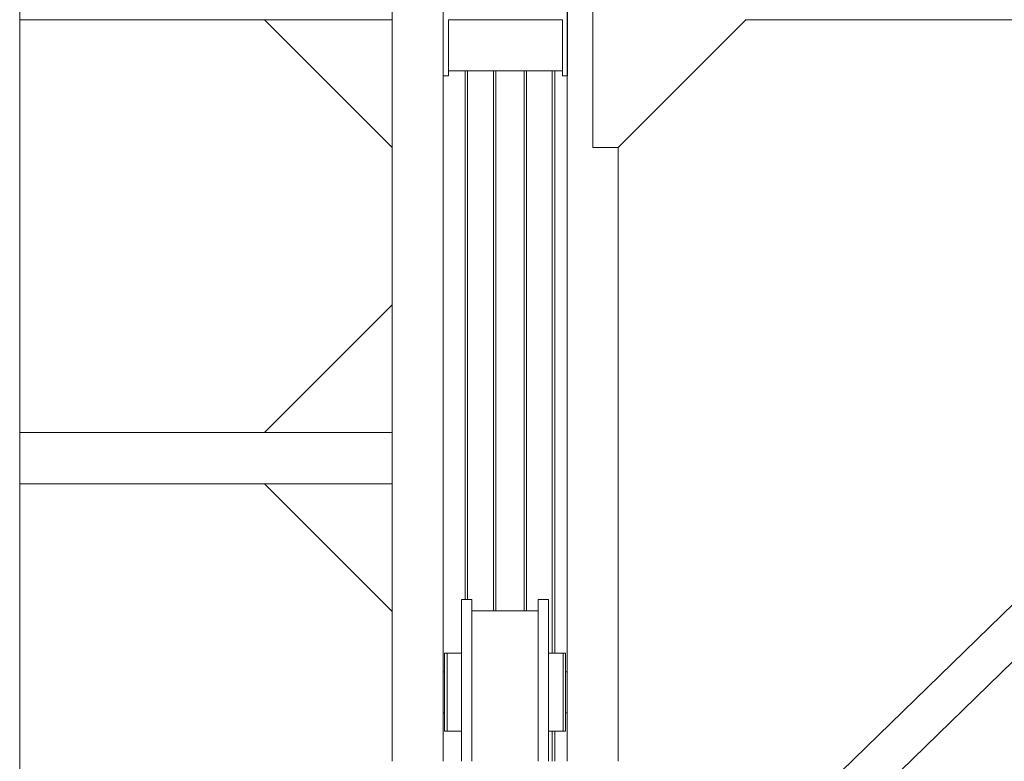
# Model space of a CAD drawing. Header units: millimetres. Extents: x 53746 to 116821, y -810352 to -765802.
# Tile 144 of 256: x 73280 to 75206, y -776002 to -774552. Entities that reach past the tile are written whole.
import ezdxf

# ---------------------------------------------------------------- set-up
doc = ezdxf.new("R2010")
doc.units = ezdxf.units.MM
doc.header["$MEASUREMENT"] = 0
for name, color, linetype, lineweight in [('Main Cradle Rails', 7, 'Continuous', 0), ('Side Cradle Hydraulic Arm Support', 7, 'Continuous', 0), ('Side Cradle Stbd', 7, 'Continuous', 0), ('Side Slip Rails', 7, 'Continuous', 0)]:
    doc.layers.add(name, color=color, linetype=linetype, lineweight=lineweight)

# ---------------------------------------------------------------- blocks, each defined once
blk = doc.blocks.new('*U73')
at = {"layer": 'Side Cradle Hydraulic Arm Support', "color": 7, "linetype": 'Continuous', "lineweight": 0}
for p, q in [((275, 316.7), (275, 1109.5)), ((1003.7, 316.7), (275, 316.7)), ((275, 216.7), (275, 316.7)), ((275, 316.7), (275, 316.7)), ((275, 216.7), (275, 217.1)), ((1003.7, 216.7), (275, 216.7)), ((275, -809.4), (275, 216.7))]:
    blk.add_line(p, q, dxfattribs=at)
at = {"layer": 'Side Cradle Stbd', "color": 7, "linetype": 'Continuous', "lineweight": 0}
for p, q in [((1003.7, 566.7), (753.7, 316.7)), ((1003.7, -33.3), (753.7, 216.7)), ((1003.7, -340.5), (753.7, -590.5)), ((275, -590.5), (1003.7, -590.5))]:
    blk.add_line(p, q, dxfattribs=at)
blk = doc.blocks.new('*U57')
at = {"layer": 'Side Cradle Stbd', "color": 7, "linetype": 'Continuous', "lineweight": 0}
for p, q in [((-11274.6, 14800.8), (-11274.6, 13274.5)), ((-10932.2, 12074.5), (-10932.2, 13589)), ((-10882.2, 13274.7), (-10882.2, 13589)), ((-11164.6, 13524.5), (-11164.6, 13424.5)), ((-10941.6, 13524.5), (-11164.6, 13524.5)), ((-10941.6, 13424.5), (-10941.6, 13524.5)), ((-10832.2, 13274.7), (-10582.2, 13524.7)), ((-10582.5, 13524.5), (-9074.6, 13524.5)), ((-10733.7, 11726.2), (-8981.6, 13431.4)), ((-11164.6, 13414.5), (-11174.6, 13414.5)), ((-11174.6, 13414.5), (-11174.6, 12074.5)), ((-10941.6, 13424.5), (-11164.6, 13424.5)), ((-11164.6, 13424.5), (-11164.6, 13414.5)), ((-10941.6, 13414.5), (-10941.6, 13424.5)), ((-10931.6, 13414.5), (-10941.6, 13414.5)), ((-10677.1, 11669.7), (-8925, 13374.8)), ((-11274.6, 13274.7), (-11274.6, 12074.5)), ((-10882.2, 13274.7), (-10832.2, 13274.7)), ((-10832.2, 12074.5), (-10832.2, 13274.7)), ((-11138.7, 12390.7), (-11138.7, 12376.9)), ((-10988.7, 12390.7), (-10988.7, 12376.9)), ((-11118.7, 12368.5), (-10988.7, 12368.5)), ((-11167.2, 12285.7), (-11167.2, 12279.9)), ((-11167.2, 12263.3), (-11167.2, 12279.9)), ((-11138.7, 12279.9), (-11138.7, 12285.7)), ((-11118.7, 12278.8), (-11118.7, 12209.5)), ((-10968.7, 12278.8), (-10968.7, 12209.5)), ((-10935.2, 12285.7), (-10935.2, 12279.9)), ((-10935.2, 12263.3), (-10935.2, 12279.9)), ((-11174.6, 12249.5), (-11172.2, 12249.5)), ((-11172.2, 12246.4), (-11172.2, 12249.5)), ((-10935.2, 12249.5), (-10932.2, 12249.5)), ((-11167.2, 12209.5), (-11167.2, 12180.3)), ((-11172.2, 12169.5), (-11174.6, 12169.5)), ((-10932.2, 12169.5), (-10935.2, 12169.5))]:
    blk.add_line(p, q, dxfattribs=at)
at = {"layer": 'Side Cradle Stbd', "color": 7, "linetype": 'Continuous', "lineweight": 0, "flags": 128}
for points in [[(-11174.6, 13414.5), (-11174.6, 13434), (-11174.6, 13524.5), (-11174.6, 13584.5)], [(-10931.6, 13584.5), (-10931.6, 13524.5), (-10931.6, 13434), (-10931.6, 13414.5)], [(-11138.7, 12390.7), (-11118.7, 12390.7), (-11118.7, 12390.7)], [(-11118.7, 12278.8), (-11118.7, 12337.6), (-11118.7, 12376.9), (-11118.7, 12390.7)], [(-10988.7, 12390.7), (-10968.7, 12390.7), (-10968.7, 12390.7)], [(-10968.7, 12278.8), (-10968.7, 12337.6), (-10968.7, 12376.9), (-10968.7, 12390.7)], [(-11138.7, 12074.5), (-11138.7, 12081.3), (-11138.7, 12140.1), (-11138.7, 12209.5), (-11138.7, 12278.8), (-11138.7, 12337.6), (-11138.7, 12376.9)], [(-10988.7, 12209.5), (-10988.7, 12209.5), (-10988.7, 12278.8), (-10988.7, 12337.6), (-10988.7, 12376.9)], [(-11167.2, 12285.7), (-11167.2, 12285.7), (-11172.2, 12285.7), (-11172.2, 12279.9), (-11172.2, 12263.3), (-11172.2, 12238.6), (-11172.2, 12209.5), (-11172.2, 12180.3), (-11172.2, 12155.6), (-11172.2, 12139.1), (-11172.2, 12133.3), (-11167.2, 12133.3), (-11167.2, 12133.3)], [(-11138.7, 12285.7), (-11167.2, 12285.7), (-11167.2, 12285.7)], [(-10940.2, 12285.7), (-10940.2, 12285.7), (-10968.7, 12285.7)], [(-10935.2, 12285.7), (-10935.2, 12285.7), (-10940.2, 12285.7), (-10940.2, 12279.9), (-10940.2, 12263.3), (-10940.2, 12238.6), (-10940.2, 12209.5), (-10940.2, 12209.5)], [(-11167.2, 12263.3), (-11167.2, 12238.6), (-11167.2, 12209.5), (-11167.2, 12180.3), (-11167.2, 12180.3)], [(-10935.2, 12263.3), (-10935.2, 12238.6), (-10935.2, 12209.5), (-10935.2, 12180.3), (-10935.2, 12155.6), (-10935.2, 12139.1), (-10935.2, 12133.3)], [(-11172.2, 12238.6), (-11172.2, 12244.9), (-11172.2, 12246.4)], [(-11172.2, 12237.7), (-11172.2, 12237.8), (-11172.2, 12238), (-11172.2, 12238.6)], [(-11172.2, 12181.2), (-11172.2, 12181.2), (-11172.2, 12181.2), (-11172.2, 12192.8), (-11172.2, 12194.2), (-11172.2, 12194.2), (-11172.2, 12194.2)], [(-11118.7, 12074.5), (-11118.7, 12081.3), (-11118.7, 12140.1), (-11118.7, 12209.5)], [(-10988.7, 12074.5), (-10988.7, 12081.3), (-10988.7, 12140.1), (-10988.7, 12209.5)], [(-10968.7, 12074.5), (-10968.7, 12081.3), (-10968.7, 12140.1), (-10968.7, 12209.5)], [(-10940.2, 12209.5), (-10940.2, 12209.5), (-10940.2, 12180.3), (-10940.2, 12155.6), (-10940.2, 12139.1), (-10940.2, 12133.3)], [(-11172.2, 12180.3), (-11172.2, 12180.9), (-11172.2, 12180.9), (-11172.2, 12181.2), (-11172.2, 12181.2)], [(-11172.2, 12169.5), (-11172.2, 12169.5), (-11172.2, 12172), (-11172.2, 12172.5), (-11172.2, 12172.5), (-11172.2, 12172.5), (-11172.2, 12180.1), (-11172.2, 12180.3)], [(-11167.2, 12180.3), (-11167.2, 12180.3), (-11167.2, 12155.6)], [(-11138.7, 12140.1), (-11138.7, 12153.5), (-11138.7, 12155.6), (-11138.7, 12155.6), (-11138.7, 12177.2), (-11138.7, 12180.3), (-11138.7, 12180.3), (-11138.7, 12180.3)], [(-10940.2, 12180.3), (-10940.2, 12180.3), (-10940.2, 12155.6), (-10940.2, 12155.6)], [(-11167.2, 12155.6), (-11167.2, 12155.6), (-11167.2, 12139.1), (-11167.2, 12133.3), (-11138.7, 12133.3)], [(-11138.7, 12133.3), (-11138.7, 12133.3), (-11138.7, 12133.3), (-11138.7, 12138.3), (-11138.7, 12139.1), (-11138.7, 12139.1), (-11138.7, 12140.1)], [(-10968.7, 12133.3), (-10940.2, 12133.3), (-10940.2, 12133.3)], [(-10940.2, 12133.3), (-10940.2, 12133.3), (-10935.2, 12133.3), (-10935.2, 12133.3)]]:
    blk.add_lwpolyline(points, dxfattribs=at)
at = {"layer": 'Side Slip Rails', "color": 7, "linetype": 'Continuous', "lineweight": 0}
for p, q in [((-11131.6, 13424.5), (-11131.6, 12390.7)), ((-11127, 13424.5), (-11127, 12390.7)), ((-11076.6, 13424.5), (-11076.6, 12368.5)), ((-11071.6, 13424.5), (-11071.6, 12368.5)), ((-11016.6, 13424.5), (-11016.6, 12368.5)), ((-11011.6, 13424.5), (-11011.6, 12368.5)), ((-10961.3, 13424.5), (-10961.3, 12285.7)), ((-10956.6, 13424.5), (-10956.6, 12285.7)), ((-10961.3, 12133.3), (-10961.3, 12074.5)), ((-10956.6, 12133.3), (-10956.6, 12074.5))]:
    blk.add_line(p, q, dxfattribs=at)
at = {"layer": 'Side Cradle Stbd', "color": 7, "linetype": 'Continuous', "lineweight": 0, "extrusion": (0, 0, -1), "rotation": 180}
blk.add_blockref('*U73', (12278.3, 12933.9), dxfattribs=at)

msp = doc.modelspace()

# ---------------------------------------------------------------- block references
at = {"layer": 'Main Cradle Rails', "color": 7, "linetype": 'Continuous', "lineweight": 0}
msp.add_blockref('*U57', (85283.05, -788076.95), dxfattribs=at)

doc.saveas('drawing.dxf')
